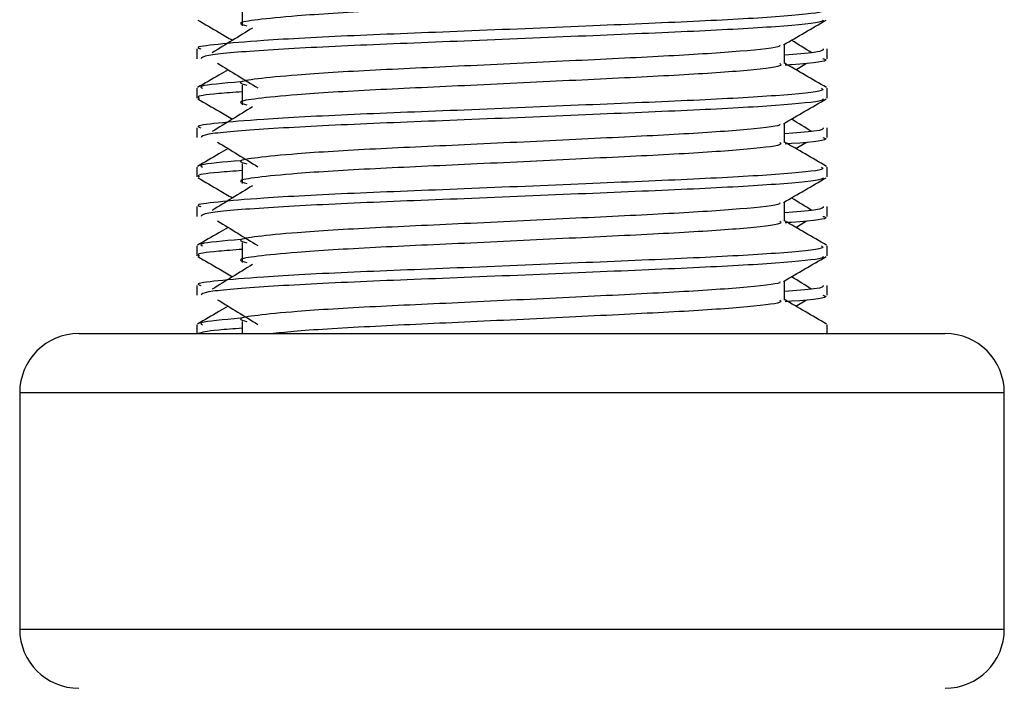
# Model space of a CAD drawing. Header units: millimetres. Extents: x 0 to 420, y 0 to 297.
# Tile 88 of 119: x 302.772 to 303.596, y 202.977 to 203.537. Entities that reach past the tile are written whole.
import ezdxf

# ---------------------------------------------------------------- set-up
doc = ezdxf.new("R2010")
doc.units = ezdxf.units.MM

msp = doc.modelspace()

# ---------------------------------------------------------------- linework, layer by layer
at = {"color": 7, "linetype": 'Continuous', "lineweight": 25}
for p, q in [((302.95796, 203.54788), (302.95796, 203.53139)), ((302.91997, 203.51217), (302.91997, 203.50395)), ((303.41212, 203.49986), (303.41212, 203.51595)), ((303.44783, 203.50395), (303.44783, 203.51217)), ((303.42164, 203.4947), (303.43047, 203.50011)), ((302.91997, 203.47917), (302.91997, 203.47094)), ((302.95796, 203.4819), (302.95796, 203.4654)), ((303.44783, 203.47094), (303.44783, 203.47917)), ((302.91997, 203.44619), (302.91997, 203.43796)), ((303.41212, 203.43388), (303.41212, 203.44997)), ((303.44783, 203.43796), (303.44783, 203.44619)), ((303.42164, 203.42872), (303.43047, 203.43412)), ((302.91997, 203.41319), (302.91997, 203.40496)), ((302.95796, 203.41592), (302.95796, 203.39942)), ((303.44783, 203.40496), (303.44783, 203.41319)), ((302.91997, 203.3802), (302.91997, 203.37198)), ((303.41212, 203.3679), (303.41212, 203.38398)), ((303.44783, 203.37198), (303.44783, 203.3802)), ((303.42164, 203.36273), (303.43047, 203.36814)), ((302.91997, 203.3472), (302.91997, 203.33898)), ((302.95796, 203.34993), (302.95796, 203.33344)), ((303.44783, 203.33898), (303.44783, 203.3472)), ((302.91997, 203.31422), (302.91997, 203.306)), ((303.41212, 203.30191), (303.41212, 203.318)), ((303.44783, 203.306), (303.44783, 203.31422)), ((303.42164, 203.29675), (303.43047, 203.30216)), ((302.91997, 203.28122), (302.91997, 203.27387)), ((302.95796, 203.28395), (302.95796, 203.27387)), ((303.44783, 203.27387), (303.44783, 203.28122)), ((302.82099, 203.27387), (303.21537, 203.27387)), ((303.21537, 203.27387), (303.54681, 203.27387)), ((302.77151, 203.22439), (302.77151, 203.02644)), ((303.21966, 203.22439), (302.77151, 203.22439)), ((303.5963, 203.22439), (303.21966, 203.22439)), ((303.5963, 203.02644), (303.5963, 203.22439)), ((302.77151, 203.02644), (303.5963, 203.02644))]:
    msp.add_line(p, q, dxfattribs=at)
for centre, start, end in [((302.82099, 203.22439), 90, 180), ((303.54681, 203.22439), 0, 90), ((302.82099, 203.02644), 180, 270), ((303.54681, 203.02644), 270, 0)]:
    msp.add_arc(centre, 0.04949, start, end, dxfattribs=at)
for points, knots in [([(303.40817, 203.5658), (303.4089, 203.56516), (303.41106, 203.56324), (303.37894, 203.55955), (303.3187, 203.5557), (303.23774, 203.55186), (303.14962, 203.54751), (303.06622, 203.54386), (303.00457, 203.54011), (302.96905, 203.53653), (302.95247, 203.5339), (302.95893, 203.53212), (302.9618, 203.53133)], [0, 0, 0, 0, 0.059132, 0.177163, 0.292064, 0.406849, 0.524898, 0.638409, 0.754774, 0.844226, 0.930647, 1, 1, 1, 1]), ([(303.44327, 203.54515), (303.44408, 203.54452), (303.44656, 203.54261), (303.40945, 203.53893), (303.3398, 203.53508), (303.24618, 203.53124), (303.14424, 203.52689), (303.04788, 203.52324), (302.97625, 203.51949), (302.93614, 203.51591), (302.9178, 203.51375), (302.92223, 203.51247), (302.92327, 203.51217)], [0, 0, 0, 0, 0.0610772, 0.1845123, 0.3046768, 0.4247211, 0.5481742, 0.6668878, 0.7885815, 0.8821287, 0.9725098, 1, 1, 1, 1]), ([(302.9206, 203.53626), (302.92656, 203.53281), (302.9363, 203.52718), (302.94603, 203.52154), (302.94979, 203.51936)], [0, 0, 0, 0, 0.61317, 1, 1, 1, 1]), ([(303.44468, 203.53622), (303.44448, 203.53581), (303.44363, 203.5341), (303.40954, 203.53068), (303.33979, 203.52684), (303.24616, 203.523), (303.14433, 203.51864), (303.04752, 203.51499), (302.97134, 203.51091), (302.92543, 203.50702), (302.92399, 203.50485), (302.92339, 203.50395)], [0, 0, 0, 0, 0.039912, 0.166158, 0.289058, 0.411836, 0.5381, 0.659517, 0.783982, 0.909693, 1, 1, 1, 1]), ([(303.4114, 203.51554), (303.41737, 203.51899), (303.4293, 203.5259), (303.44124, 203.53281), (303.44721, 203.53626)], [0, 0, 0, 0, 0.499936, 1, 1, 1, 1]), ([(302.96649, 203.52959), (302.96086, 203.52614), (302.94961, 203.51925), (302.93839, 203.51237), (302.93278, 203.50892)], [0, 0, 0, 0, 0.49999, 1, 1, 1, 1]), ([(303.43502, 203.50892), (303.42941, 203.51237), (303.42375, 203.51585), (303.41807, 203.51933), (303.41801, 203.51936)], [0, 0, 0, 0, 0.989832, 1, 1, 1, 1]), ([(303.40807, 203.51549), (303.40834, 203.51511), (303.40955, 203.51346), (303.37848, 203.51006), (303.31883, 203.50622), (303.23771, 203.50238), (303.14963, 203.49802), (303.06622, 203.49437), (303.00457, 203.49063), (302.96905, 203.48704), (302.95246, 203.48441), (302.95893, 203.48263), (302.96181, 203.48184)], [0, 0, 0, 0, 0.035107, 0.156135, 0.273953, 0.391653, 0.512699, 0.629093, 0.748412, 0.840135, 0.92875, 1, 1, 1, 1]), ([(303.44453, 203.51217), (303.44468, 203.51119), (303.44493, 203.50952), (303.42165, 203.50771), (303.41212, 203.50696)], [0, 0, 0, 0, 0.590683, 1, 1, 1, 1]), ([(302.93734, 203.50011), (302.94296, 203.49666), (302.95421, 203.48977), (302.96543, 203.48289), (302.97105, 203.47944)], [0, 0, 0, 0, 0.500011, 1, 1, 1, 1]), ([(303.44733, 203.47983), (303.44137, 203.48328), (303.42963, 203.49007), (303.41789, 203.49687), (303.41212, 203.50021)], [0, 0, 0, 0, 0.5083681, 1, 1, 1, 1]), ([(303.44441, 203.50395), (303.44538, 203.50364), (303.4503, 203.50206), (303.4376, 203.50009), (303.41456, 203.49861), (303.41283, 203.4985)], [0, 0, 0, 0, 0.18373, 0.938556, 1, 1, 1, 1]), ([(302.94617, 203.4947), (302.94357, 203.49319), (302.935, 203.48824), (302.92644, 203.48328), (302.92047, 203.47983)], [0, 0, 0, 0, 0.303338, 1, 1, 1, 1]), ([(303.40817, 203.49981), (303.4089, 203.49917), (303.41106, 203.49726), (303.37894, 203.49357), (303.3187, 203.48972), (303.23774, 203.48588), (303.14962, 203.48153), (303.06622, 203.47788), (303.00457, 203.47413), (302.96905, 203.47055), (302.95247, 203.46791), (302.95893, 203.46614), (302.9618, 203.46535)], [0, 0, 0, 0, 0.059132, 0.177163, 0.292064, 0.406849, 0.524898, 0.638409, 0.754774, 0.844226, 0.930647, 1, 1, 1, 1]), ([(302.95649, 203.48458), (302.94221, 203.48336), (302.92026, 203.48149), (302.92343, 203.47977), (302.92454, 203.47917)], [0, 0, 0, 0, 0.651043, 1, 1, 1, 1]), ([(303.44327, 203.47917), (303.44408, 203.47854), (303.44656, 203.47663), (303.40945, 203.47295), (303.3398, 203.4691), (303.24618, 203.46526), (303.14424, 203.46091), (303.04788, 203.45726), (302.97625, 203.45351), (302.93614, 203.44993), (302.9178, 203.44777), (302.92223, 203.44649), (302.92327, 203.44619)], [0, 0, 0, 0, 0.0610772, 0.1845123, 0.3046768, 0.4247211, 0.5481742, 0.6668878, 0.7885815, 0.8821287, 0.9725098, 1, 1, 1, 1]), ([(302.95796, 203.47627), (302.95094, 203.47576), (302.92938, 203.47418), (302.91909, 203.47251), (302.92158, 203.47124), (302.92216, 203.47094)], [0, 0, 0, 0, 0.270543, 0.831179, 1, 1, 1, 1]), ([(302.9206, 203.47028), (302.92656, 203.46682), (302.9363, 203.46119), (302.94603, 203.45556), (302.94979, 203.45338)], [0, 0, 0, 0, 0.61317, 1, 1, 1, 1]), ([(303.44468, 203.47023), (303.44448, 203.46982), (303.44363, 203.46812), (303.40954, 203.4647), (303.33979, 203.46085), (303.24616, 203.45701), (303.14433, 203.45266), (303.04752, 203.44901), (302.97134, 203.44493), (302.92543, 203.44103), (302.92399, 203.43887), (302.92339, 203.43796)], [0, 0, 0, 0, 0.039912, 0.166158, 0.289058, 0.411836, 0.5381, 0.659517, 0.783982, 0.909693, 1, 1, 1, 1]), ([(303.4114, 203.44955), (303.41737, 203.45301), (303.4293, 203.45992), (303.44124, 203.46682), (303.44721, 203.47028)], [0, 0, 0, 0, 0.499936, 1, 1, 1, 1]), ([(302.96649, 203.4636), (302.96086, 203.46016), (302.94961, 203.45327), (302.93839, 203.44638), (302.93278, 203.44294)], [0, 0, 0, 0, 0.49999, 1, 1, 1, 1]), ([(303.43502, 203.44294), (303.42941, 203.44638), (303.42375, 203.44986), (303.41807, 203.45334), (303.41801, 203.45338)], [0, 0, 0, 0, 0.989832, 1, 1, 1, 1]), ([(303.40807, 203.4495), (303.40834, 203.44913), (303.40955, 203.44747), (303.37848, 203.44408), (303.31883, 203.44023), (303.23771, 203.43639), (303.14963, 203.43204), (303.06622, 203.42839), (303.00457, 203.42464), (302.96905, 203.42106), (302.95246, 203.41843), (302.95893, 203.41665), (302.96181, 203.41585)], [0, 0, 0, 0, 0.035107, 0.156135, 0.273953, 0.391653, 0.512699, 0.629093, 0.748412, 0.840135, 0.92875, 1, 1, 1, 1]), ([(303.44453, 203.44619), (303.44468, 203.4452), (303.44493, 203.44354), (303.42165, 203.44172), (303.41212, 203.44098)], [0, 0, 0, 0, 0.590683, 1, 1, 1, 1]), ([(302.93734, 203.43412), (302.94296, 203.43068), (302.95421, 203.42379), (302.96543, 203.4169), (302.97105, 203.41346)], [0, 0, 0, 0, 0.500011, 1, 1, 1, 1]), ([(303.44733, 203.41384), (303.44137, 203.4173), (303.42963, 203.42409), (303.41789, 203.43088), (303.41212, 203.43422)], [0, 0, 0, 0, 0.508368, 1, 1, 1, 1]), ([(303.44441, 203.43796), (303.44538, 203.43765), (303.4503, 203.43608), (303.4376, 203.43411), (303.41456, 203.43263), (303.41283, 203.43252)], [0, 0, 0, 0, 0.18373, 0.938556, 1, 1, 1, 1]), ([(302.94617, 203.42872), (302.94357, 203.42721), (302.935, 203.42225), (302.92644, 203.4173), (302.92047, 203.41384)], [0, 0, 0, 0, 0.303338, 1, 1, 1, 1]), ([(303.40817, 203.43383), (303.4089, 203.43319), (303.41106, 203.43127), (303.37894, 203.42759), (303.3187, 203.42374), (303.23774, 203.4199), (303.14962, 203.41554), (303.06622, 203.41189), (303.00457, 203.40815), (302.96905, 203.40457), (302.95247, 203.40193), (302.95893, 203.40015), (302.9618, 203.39936)], [0, 0, 0, 0, 0.059132, 0.177163, 0.292064, 0.406849, 0.524898, 0.638409, 0.754774, 0.844226, 0.930647, 1, 1, 1, 1]), ([(302.95649, 203.41859), (302.94221, 203.41738), (302.92026, 203.41551), (302.92343, 203.41379), (302.92454, 203.41319)], [0, 0, 0, 0, 0.651043, 1, 1, 1, 1]), ([(303.44327, 203.41319), (303.44408, 203.41255), (303.44656, 203.41064), (303.40945, 203.40697), (303.3398, 203.40312), (303.24618, 203.39928), (303.14424, 203.39492), (303.04788, 203.39127), (302.97625, 203.38753), (302.93614, 203.38394), (302.9178, 203.38178), (302.92223, 203.3805), (302.92327, 203.3802)], [0, 0, 0, 0, 0.061077, 0.184512, 0.304677, 0.424721, 0.548174, 0.666888, 0.788581, 0.882129, 0.97251, 1, 1, 1, 1]), ([(302.95796, 203.41029), (302.95094, 203.40978), (302.92938, 203.4082), (302.91909, 203.40653), (302.92158, 203.40525), (302.92216, 203.40496)], [0, 0, 0, 0, 0.270543, 0.831179, 1, 1, 1, 1]), ([(302.9206, 203.4043), (302.92656, 203.40084), (302.9363, 203.39521), (302.94603, 203.38957), (302.94979, 203.38739)], [0, 0, 0, 0, 0.61317, 1, 1, 1, 1]), ([(303.44468, 203.40425), (303.44448, 203.40384), (303.44363, 203.40214), (303.40954, 203.39872), (303.33979, 203.39487), (303.24616, 203.39103), (303.14433, 203.38667), (303.04752, 203.38303), (302.97134, 203.37894), (302.92543, 203.37505), (302.92399, 203.37288), (302.92339, 203.37198)], [0, 0, 0, 0, 0.039912, 0.166158, 0.289058, 0.411836, 0.5381, 0.659517, 0.783982, 0.909693, 1, 1, 1, 1]), ([(303.4114, 203.38357), (303.41737, 203.38703), (303.4293, 203.39394), (303.44124, 203.40084), (303.44721, 203.4043)], [0, 0, 0, 0, 0.499936, 1, 1, 1, 1]), ([(302.96649, 203.39762), (302.96086, 203.39418), (302.94961, 203.38729), (302.93839, 203.3804), (302.93278, 203.37696)], [0, 0, 0, 0, 0.49999, 1, 1, 1, 1]), ([(303.43502, 203.37696), (303.42941, 203.3804), (303.42375, 203.38388), (303.41807, 203.38736), (303.41801, 203.38739)], [0, 0, 0, 0, 0.989832, 1, 1, 1, 1]), ([(303.40807, 203.38352), (303.40834, 203.38315), (303.40955, 203.38149), (303.37848, 203.37809), (303.31883, 203.37425), (303.23771, 203.37041), (303.14963, 203.36606), (303.06622, 203.36241), (303.00457, 203.35866), (302.96905, 203.35508), (302.95246, 203.35244), (302.95893, 203.35066), (302.96181, 203.34987)], [0, 0, 0, 0, 0.035107, 0.156135, 0.273953, 0.391653, 0.512699, 0.629093, 0.748412, 0.840135, 0.92875, 1, 1, 1, 1]), ([(303.44453, 203.3802), (303.44468, 203.37922), (303.44493, 203.37755), (303.42165, 203.37574), (303.41212, 203.375)], [0, 0, 0, 0, 0.590683, 1, 1, 1, 1]), ([(302.93734, 203.36814), (302.94296, 203.3647), (302.95421, 203.35781), (302.96543, 203.35092), (302.97105, 203.34747)], [0, 0, 0, 0, 0.500011, 1, 1, 1, 1]), ([(303.44733, 203.34786), (303.44137, 203.35131), (303.42963, 203.35811), (303.41789, 203.3649), (303.41212, 203.36824)], [0, 0, 0, 0, 0.508368, 1, 1, 1, 1]), ([(303.44441, 203.37198), (303.44538, 203.37167), (303.4503, 203.37009), (303.4376, 203.36812), (303.41456, 203.36665), (303.41283, 203.36654)], [0, 0, 0, 0, 0.18373, 0.938556, 1, 1, 1, 1]), ([(302.94617, 203.36273), (302.94357, 203.36123), (302.935, 203.35627), (302.92644, 203.35131), (302.92047, 203.34786)], [0, 0, 0, 0, 0.303338, 1, 1, 1, 1]), ([(303.40817, 203.36785), (303.4089, 203.36721), (303.41106, 203.36529), (303.37894, 203.3616), (303.3187, 203.35775), (303.23774, 203.35391), (303.14962, 203.34956), (303.06622, 203.34591), (303.00457, 203.34216), (302.96905, 203.33858), (302.95247, 203.33595), (302.95893, 203.33417), (302.9618, 203.33338)], [0, 0, 0, 0, 0.059132, 0.177163, 0.292064, 0.406849, 0.524898, 0.638409, 0.754774, 0.844226, 0.930647, 1, 1, 1, 1]), ([(302.95649, 203.35261), (302.94221, 203.35139), (302.92026, 203.34953), (302.92343, 203.3478), (302.92454, 203.3472)], [0, 0, 0, 0, 0.651043, 1, 1, 1, 1]), ([(303.44327, 203.3472), (303.44408, 203.34657), (303.44656, 203.34466), (303.40945, 203.34098), (303.3398, 203.33713), (303.24618, 203.3333), (303.14424, 203.32894), (303.04788, 203.32529), (302.97625, 203.32155), (302.93614, 203.31796), (302.9178, 203.3158), (302.92223, 203.31452), (302.92327, 203.31422)], [0, 0, 0, 0, 0.061077, 0.184512, 0.304677, 0.424721, 0.548174, 0.666888, 0.788581, 0.882129, 0.97251, 1, 1, 1, 1]), ([(302.95796, 203.34431), (302.95094, 203.34379), (302.92938, 203.34222), (302.91909, 203.34054), (302.92158, 203.33927), (302.92216, 203.33898)], [0, 0, 0, 0, 0.270543, 0.831179, 1, 1, 1, 1]), ([(302.9206, 203.33831), (302.92656, 203.33486), (302.9363, 203.32923), (302.94603, 203.32359), (302.94979, 203.32141)], [0, 0, 0, 0, 0.61317, 1, 1, 1, 1]), ([(303.44468, 203.33827), (303.44448, 203.33786), (303.44363, 203.33615), (303.40954, 203.33273), (303.33979, 203.32889), (303.24616, 203.32505), (303.14433, 203.32069), (303.04752, 203.31704), (302.97134, 203.31296), (302.92543, 203.30907), (302.92399, 203.3069), (302.92339, 203.306)], [0, 0, 0, 0, 0.0399117, 0.1661575, 0.2890582, 0.4118359, 0.5381002, 0.6595169, 0.7839817, 0.9096926, 1, 1, 1, 1]), ([(303.4114, 203.31759), (303.41737, 203.32104), (303.4293, 203.32795), (303.44124, 203.33486), (303.44721, 203.33831)], [0, 0, 0, 0, 0.499936, 1, 1, 1, 1]), ([(302.96649, 203.33164), (302.96086, 203.32819), (302.94961, 203.32131), (302.93839, 203.31442), (302.93278, 203.31097)], [0, 0, 0, 0, 0.49999, 1, 1, 1, 1]), ([(303.43502, 203.31097), (303.42941, 203.31442), (303.42375, 203.3179), (303.41807, 203.32138), (303.41801, 203.32141)], [0, 0, 0, 0, 0.989832, 1, 1, 1, 1]), ([(303.40807, 203.31754), (303.40834, 203.31716), (303.40955, 203.31551), (303.37848, 203.31211), (303.31883, 203.30827), (303.23771, 203.30443), (303.14963, 203.30007), (303.06622, 203.29642), (303.00457, 203.29268), (302.96905, 203.2891), (302.95246, 203.28646), (302.95893, 203.28468), (302.96181, 203.28389)], [0, 0, 0, 0, 0.035107, 0.156135, 0.273953, 0.391653, 0.512699, 0.629093, 0.748412, 0.840135, 0.92875, 1, 1, 1, 1]), ([(303.44453, 203.31422), (303.44468, 203.31324), (303.44493, 203.31157), (303.42165, 203.30976), (303.41212, 203.30901)], [0, 0, 0, 0, 0.590683, 1, 1, 1, 1]), ([(302.93734, 203.30216), (302.94296, 203.29871), (302.95421, 203.29183), (302.96543, 203.28494), (302.97105, 203.28149)], [0, 0, 0, 0, 0.500011, 1, 1, 1, 1]), ([(303.44733, 203.28188), (303.44137, 203.28533), (303.42963, 203.29212), (303.41789, 203.29892), (303.41212, 203.30226)], [0, 0, 0, 0, 0.508368, 1, 1, 1, 1]), ([(303.44441, 203.306), (303.44538, 203.30569), (303.4503, 203.30411), (303.4376, 203.30214), (303.41456, 203.30066), (303.41283, 203.30055)], [0, 0, 0, 0, 0.18373, 0.938556, 1, 1, 1, 1]), ([(302.94617, 203.29675), (302.94357, 203.29525), (302.935, 203.29029), (302.92644, 203.28533), (302.92047, 203.28188)], [0, 0, 0, 0, 0.303338, 1, 1, 1, 1]), ([(303.40817, 203.30186), (303.4089, 203.30122), (303.41106, 203.29931), (303.37894, 203.29562), (303.31869, 203.29177), (303.23779, 203.28793), (303.14946, 203.28357), (303.06681, 203.27993), (303.00954, 203.27657), (302.99014, 203.27453), (302.98393, 203.27387)], [0, 0, 0, 0, 0.073049, 0.218861, 0.360804, 0.502606, 0.648439, 0.788666, 0.932418, 1, 1, 1, 1]), ([(302.95649, 203.28663), (302.94221, 203.28541), (302.92026, 203.28354), (302.92343, 203.28182), (302.92454, 203.28122)], [0, 0, 0, 0, 0.651043, 1, 1, 1, 1]), ([(302.95796, 203.27833), (302.95079, 203.27781), (302.92875, 203.27624), (302.9241, 203.27483), (302.92096, 203.27387)], [0, 0, 0, 0, 0.325493, 1, 1, 1, 1])]:
    msp.add_open_spline(points, degree=3, knots=knots, dxfattribs=at)

doc.saveas('drawing.dxf')
